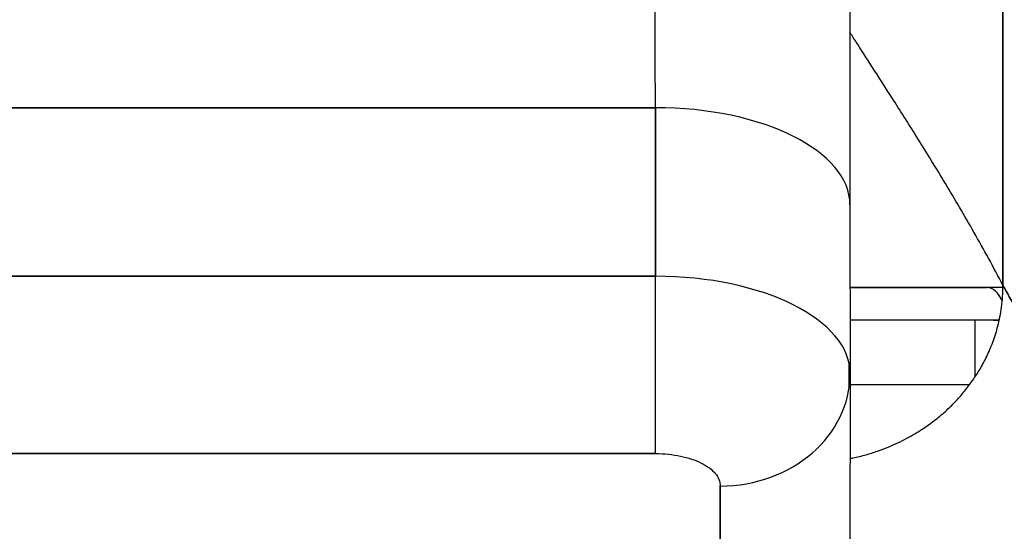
# Model space of a CAD drawing. Extents: x 784 to 1207, y 24 to 294.
# Tile 141 of 217: x 1034.815 to 1035.412, y 109.578 to 109.888. Entities that reach past the tile are written whole.
import ezdxf

# ---------------------------------------------------------------- set-up
doc = ezdxf.new("R2010")
doc.units = 0
doc.header["$LTSCALE"] = 4
doc.header["$MEASUREMENT"] = 0
doc.layers.get('0').update_dxf_attribs({"linetype": 'CONTINUOUS'})
doc.layers.get('DEFPOINTS').update_dxf_attribs({"linetype": 'CONTINUOUS'})
doc.styles.add('ROMANS', font='romans.shx')
doc.dimstyles.new('Default (ANSI)', dxfattribs={"dimscale": 20, "dimtxt": 0.07, "dimasz": 0.07, "dimexe": 0.125, "dimexo": 0.0625, "dimgap": 0.031496, "dimtad": 0, "dimtih": 1, "dimtoh": 1, "dimrnd": 1e-08, "dimzin": 0, "dimdsep": 46, "dimtxsty": 'ROMANS', "dimblk": 'Filled-1', "dimcen": 0.09, "dimdle": 0.393701, "dimclrd": 256, "dimclre": 256, "dimclrt": 256, "dimadec": 0, "dimazin": 0, "dimtfac": 0.928571, "dimtofl": 0, "dimtmove": 0, "dimatfit": 3, "dimfxl": 1, "dimtolj": 1, "dimtzin": 0, "dimlwd": -1, "dimlwe": -1, "dimarcsym": 0})

# ---------------------------------------------------------------- blocks, each defined once
blk = doc.blocks.new('Filled-1')
at = {"color": 0}
for p, q in [((0, 0), (-1, 0.17857)), ((-1, 0.17857), (-1, -0.17857)), ((-1, 0), (0, 0)), ((-1, -0.17857), (0, 0))]:
    blk.add_line(p, q, dxfattribs=at)
at = {"color": 0, "flags": 128}
blk.add_lwpolyline([(-1, -0.17857), (0, 0), (-1, 0.17857), (-1, -0.17857)], dxfattribs=at)
at = {"color": 0}
blk.add_solid([(-1, -0.17857), (0, 0), (-1, 0.17857), (-1, -0.17857)], dxfattribs=at)
blk = doc.blocks.new('*D19')
at = {"transparency": 16777216}
for p, q in [((1033.09995, 108.88735), (1033.09995, 115.33774)), ((1065.16245, 108.8561), (1065.16245, 115.33774)), ((1034.49995, 112.83774), (1044.71451, 112.83774)), ((1063.76245, 112.83774), (1053.54789, 112.83774))]:
    blk.add_line(p, q, dxfattribs=at)
at = {"layer": 'DEFPOINTS', "color": 0, "transparency": 16777216}
for p in [(1033.09995, 112.83774), (1033.09995, 107.63735), (1065.16245, 107.6061)]:
    blk.add_point(p, dxfattribs=at)
at = {"transparency": 16777216, "xscale": 1.400000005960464, "yscale": 1.400000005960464, "zscale": 1.400000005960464, "rotation": 180}
blk.add_blockref('Filled-1', (1033.09995, 112.83774), dxfattribs=at)
at = {"transparency": 16777216, "xscale": 1.400000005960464, "yscale": 1.400000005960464, "zscale": 1.400000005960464}
blk.add_blockref('Filled-1', (1065.16245, 112.83774), dxfattribs=at)
at = {"transparency": 16777216, "insert": (1049.1312, 112.83774), "char_height": 1.4, "attachment_point": 5, "style": 'ROMANS'}
blk.add_mtext('\\A1;\\fTahoma|b0|i0;\\H1.7500;(32.06)\\P\\fTahoma|b0|i0;\\H1.7500;(2 PL.)', dxfattribs=at)
blk = doc.blocks.new('*D20')
at = {"transparency": 16777216}
for p, q in [((1028.84995, 108.88735), (1028.84995, 115.33774)), ((1033.09995, 108.88735), (1033.09995, 115.33774)), ((1026.84995, 112.83774), (1024.84995, 112.83774)), ((1035.09995, 112.83774), (1037.09995, 112.83774))]:
    blk.add_line(p, q, dxfattribs=at)
at = {"layer": 'DEFPOINTS', "color": 0, "transparency": 16777216}
for p in [(1033.09995, 112.83774), (1028.84995, 107.63735), (1033.09995, 107.63735)]:
    blk.add_point(p, dxfattribs=at)
at = {"transparency": 16777216, "xscale": 2, "yscale": 2, "zscale": 2}
blk.add_blockref('Filled-1', (1028.84995, 112.83774), dxfattribs=at)
at = {"transparency": 16777216, "xscale": 2, "yscale": 2, "zscale": 2, "rotation": 180}
blk.add_blockref('Filled-1', (1033.09995, 112.83774), dxfattribs=at)
at = {"transparency": 16777216, "insert": (1021.17241, 112.83774), "char_height": 2, "attachment_point": 5, "style": 'ROMANS'}
blk.add_mtext('\\A1;4.25', dxfattribs=at)
blk = doc.blocks.new('*D22')
at = {"transparency": 16777216}
for p, q in [((996.78745, 108.8561), (996.78745, 123.13991)), ((1065.16245, 108.8561), (1065.16245, 123.13991)), ((998.18745, 120.63991), (1021.18133, 120.63991)), ((1063.76245, 120.63991), (1040.76857, 120.63991))]:
    blk.add_line(p, q, dxfattribs=at)
at = {"layer": 'DEFPOINTS', "color": 0, "transparency": 16777216}
for p in [(996.78745, 120.63991), (996.78745, 107.6061), (1065.16245, 107.6061)]:
    blk.add_point(p, dxfattribs=at)
at = {"transparency": 16777216, "xscale": 1.400000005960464, "yscale": 1.400000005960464, "zscale": 1.400000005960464, "rotation": 180}
blk.add_blockref('Filled-1', (996.78745, 120.63991), dxfattribs=at)
at = {"transparency": 16777216, "xscale": 1.400000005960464, "yscale": 1.400000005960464, "zscale": 1.400000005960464}
blk.add_blockref('Filled-1', (1065.16245, 120.63991), dxfattribs=at)
at = {"transparency": 16777216, "insert": (1030.97495, 120.63991), "char_height": 1.4, "attachment_point": 5, "style": 'ROMANS'}
blk.add_mtext('\\A1;\\fTahoma|b0|i0;\\H1.7500;(68.37)\\P\\fTahoma|b0|i0;\\H1.7500;OPENING WIDTH', dxfattribs=at)

msp = doc.modelspace()

# ---------------------------------------------------------------- linework, layer by layer
for p, q in [((1035.41046, 110.15752), (1035.41071, 109.72726)), ((1035.41071, 109.72726), (1035.41046, 110.15752)), ((1035.19997, 109.83508), (1034.64879, 109.83508)), ((1034.64879, 109.83508), (1035.19997, 109.83508)), ((1035.20005, 109.73279), (1035.19997, 109.83508)), ((1035.19997, 109.83508), (1035.20005, 109.73279)), ((1035.31795, 109.77611), (1035.31802, 109.67383)), ((1034.64886, 109.73279), (1035.20004, 109.73279)), ((1035.20005, 109.73279), (1034.64886, 109.73279)), ((1035.40103, 109.72596), (1035.31799, 109.72596)), ((1035.31799, 109.72596), (1035.40103, 109.72596)), ((1035.4107, 109.72596), (1035.40103, 109.72596)), ((1035.318, 109.70627), (1035.40845, 109.70627)), ((1035.39381, 109.67177), (1035.39381, 109.70627)), ((1035.31802, 109.67357), (1035.31763, 109.4964)), ((1035.31802, 109.67374), (1035.31802, 109.67383)), ((1035.31802, 109.67383), (1035.31802, 109.67374)), ((1035.31802, 109.67357), (1035.31802, 109.67374)), ((1035.31802, 109.67374), (1035.31802, 109.67357)), ((1034.64883, 109.62523), (1035.20001, 109.62523)), ((1035.20001, 109.62523), (1034.64883, 109.62523)), ((1035.23894, 109.42838), (1035.23934, 109.60555)), ((1035.23934, 109.60555), (1035.23894, 109.42838))]:
    msp.add_line(p, q)
for centre, major_axis, ratio, start_param, end_param in [((1035.19881, 109.30947), (0, 1.05122), 0.001274, 5.235988, 6.283185), ((1035.19881, 109.30947), (0, 1.05122), 0.001274, 5.235988, 6.283185), ((1035.19984, 109.77603), (0.11811, 0.00009), 0.5, 0.000003, 1.569326), ((1035.19984, 109.77603), (0.11811, 0.00009), 0.5, 0, 1.569326), ((1035.19996, 109.69342), (0, -0.07874), 0.001274, 0.523599, 2.094395), ((1035.19991, 109.67374), (0.11811, 0.00009), 0.5, 6.281715, 7.852511), ((1034.91643, 109.72589), (0.63977, 0.00007), 0.000059, 0.687905, 0.892258), ((1035.40103, 109.70627), (0, 0.01969), 0.572473, 5.325003, 6.283185), ((1035.40103, 109.70627), (0, 0.01969), 0.572473, 5.325003, 6.283185), ((1035.31692, 109.30947), (0, 0.57878), 0.001274, 5.375707, 5.405858), ((1035.23928, 109.67374), (0.07874, -0.00017), 0.866025, 4.714936, 6.285732), ((1034.91644, 109.66683), (-0.58071, -0.00007), 0.000059, 3.757582, 3.948769)]:
    msp.add_ellipse(centre, major_axis=major_axis, ratio=ratio, start_param=start_param, end_param=end_param)
for points, knots in [([(1035.19881, 110.36069), (1035.21158, 110.36069), (1035.22451, 110.35857), (1035.24849, 110.35047), (1035.25986, 110.34447), (1035.27989, 110.32938), (1035.2888, 110.3201), (1035.30307, 110.29949), (1035.30861, 110.28785), (1035.31374, 110.27043), (1035.31496, 110.26464), (1035.31602, 110.25737), (1035.31625, 110.25534), (1035.31653, 110.25239), (1035.31661, 110.2513), (1035.31673, 110.24951), (1035.31677, 110.24881), (1035.31685, 110.24718), (1035.31688, 110.24649), (1035.31695, 110.24435), (1035.31697, 110.24341), (1035.31704, 110.23912), (1035.31708, 110.23526), (1035.31724, 110.21303), (1035.31736, 110.1821), (1035.31758, 110.09191), (1035.31769, 110.02992), (1035.31784, 109.9028), (1035.3179, 109.84154), (1035.31795, 109.77611)], [0, 0, 0, 0, 0.097299, 0.097299, 0.192839, 0.192839, 0.288437, 0.288437, 0.383953, 0.383953, 0.427936, 0.427936, 0.446211, 0.446211, 0.461497, 0.461497, 0.477937, 0.477937, 0.50808, 0.50808, 0.587591, 0.587591, 0.82609, 0.82609, 1.549302, 1.549302, 2.318815, 2.318815, 2.894496, 2.894496, 2.894496, 2.894496]), ([(1035.41071, 109.72726), (1035.40489, 109.73842), (1035.39899, 109.74916), (1035.39313, 109.75948), (1035.38728, 109.76979), (1035.38145, 109.77969), (1035.37578, 109.78913), (1035.37011, 109.79857), (1035.36458, 109.80755), (1035.35931, 109.816), (1035.35404, 109.82445), (1035.34902, 109.83237), (1035.34438, 109.83965), (1035.33973, 109.84694), (1035.33545, 109.8536), (1035.33165, 109.85951), (1035.32784, 109.86541), (1035.32452, 109.87056), (1035.32177, 109.87482), (1035.32029, 109.87712), (1035.31898, 109.87915), (1035.31786, 109.8809)], [0, 0, 0, 0, 0.125, 0.125, 0.125, 0.25, 0.25, 0.25, 0.375, 0.375, 0.375, 0.5, 0.5, 0.5, 0.625, 0.625, 0.625, 0.75, 0.75, 0.75, 0.8175594, 0.8175594, 0.8175594, 0.8175594]), ([(1035.31791, 109.62218), (1035.31855, 109.62231), (1035.31918, 109.62244), (1035.3198, 109.62257), (1035.32249, 109.62315), (1035.32506, 109.6238), (1035.32753, 109.62449), (1035.32999, 109.62518), (1035.33235, 109.62593), (1035.33461, 109.6267), (1035.33686, 109.62748), (1035.33902, 109.6283), (1035.34108, 109.62914), (1035.34314, 109.62999), (1035.34511, 109.63086), (1035.347, 109.63175), (1035.34888, 109.63265), (1035.35068, 109.63356), (1035.3524, 109.63448), (1035.35413, 109.6354), (1035.35577, 109.63633), (1035.35734, 109.63726), (1035.35892, 109.6382), (1035.36042, 109.63914), (1035.36186, 109.64009), (1035.3633, 109.64104), (1035.36468, 109.64199), (1035.366, 109.64295), (1035.36732, 109.6439), (1035.36858, 109.64486), (1035.3698, 109.64582), (1035.37223, 109.64773), (1035.37447, 109.64964), (1035.37657, 109.65157), (1035.37866, 109.65349), (1035.3806, 109.65543), (1035.38244, 109.65739), (1035.38427, 109.65935), (1035.386, 109.66133), (1035.38766, 109.66337), (1035.38931, 109.66541), (1035.39088, 109.6675), (1035.39239, 109.66968), (1035.39391, 109.67186), (1035.39537, 109.67412), (1035.39677, 109.67651), (1035.39818, 109.67891), (1035.39953, 109.68143), (1035.40082, 109.68412), (1035.40211, 109.68681), (1035.40335, 109.68967), (1035.40449, 109.69274), (1035.40563, 109.69581), (1035.40668, 109.6991), (1035.40759, 109.70265), (1035.40851, 109.7062), (1035.40929, 109.71001), (1035.40984, 109.7141), (1035.41039, 109.71819), (1035.41071, 109.72257), (1035.41071, 109.72726)], [0.0864756, 0.0864756, 0.0864756, 0.0864756, 0.09375, 0.09375, 0.09375, 0.125, 0.125, 0.125, 0.15625, 0.15625, 0.15625, 0.1875, 0.1875, 0.1875, 0.21875, 0.21875, 0.21875, 0.25, 0.25, 0.25, 0.28125, 0.28125, 0.28125, 0.3125, 0.3125, 0.3125, 0.34375, 0.34375, 0.34375, 0.375, 0.375, 0.375, 0.4375, 0.4375, 0.4375, 0.5, 0.5, 0.5, 0.5625, 0.5625, 0.5625, 0.625, 0.625, 0.625, 0.6875, 0.6875, 0.6875, 0.75, 0.75, 0.75, 0.8125, 0.8125, 0.8125, 0.875, 0.875, 0.875, 0.9375, 0.9375, 0.9375, 1, 1, 1, 1]), ([(1035.41071, 109.72726), (1035.41563, 109.71784), (1035.4212, 109.70928), (1035.42733, 109.70135), (1035.43346, 109.69342), (1035.44014, 109.68613), (1035.4473, 109.67924), (1035.45445, 109.67235), (1035.46207, 109.66586), (1035.47007, 109.65956), (1035.47806, 109.65327), (1035.48643, 109.64715), (1035.49509, 109.64102), (1035.50374, 109.63489), (1035.51268, 109.62874), (1035.5218, 109.62237), (1035.53093, 109.61601), (1035.54025, 109.60944), (1035.54967, 109.60248), (1035.55909, 109.59553), (1035.56861, 109.58819), (1035.57814, 109.58032), (1035.58766, 109.57245), (1035.59719, 109.56405), (1035.60664, 109.55499)], [0, 0, 0, 0, 0.125006, 0.125006, 0.125006, 0.250011, 0.250011, 0.250011, 0.375017, 0.375017, 0.375017, 0.500022, 0.500022, 0.500022, 0.625028, 0.625028, 0.625028, 0.750033, 0.750033, 0.750033, 0.875039, 0.875039, 0.875039, 1, 1, 1, 1]), ([(1035.60664, 109.55499), (1035.59719, 109.56405), (1035.58765, 109.57245), (1035.57813, 109.58032), (1035.5686, 109.58819), (1035.55908, 109.59553), (1035.54966, 109.60249), (1035.54025, 109.60944), (1035.53093, 109.61602), (1035.5218, 109.62238), (1035.51267, 109.62874), (1035.50373, 109.63489), (1035.49508, 109.64102), (1035.48643, 109.64716), (1035.47806, 109.65327), (1035.47006, 109.65957), (1035.46207, 109.66586), (1035.45445, 109.67235), (1035.44729, 109.67924), (1035.44014, 109.68613), (1035.43345, 109.69342), (1035.42733, 109.70135), (1035.4212, 109.70928), (1035.41563, 109.71784), (1035.41071, 109.72726)], [0, 0, 0, 0, 0.124999, 0.124999, 0.124999, 0.25, 0.25, 0.25, 0.375, 0.375, 0.375, 0.5, 0.5, 0.5, 0.625, 0.625, 0.625, 0.75, 0.75, 0.75, 0.875, 0.875, 0.875, 1, 1, 1, 1]), ([(1035.39802, 109.70627), (1035.39804, 109.70627), (1035.39807, 109.70627), (1035.39809, 109.70627), (1035.3985, 109.70627), (1035.39892, 109.70627), (1035.39935, 109.70627)], [0.3283674, 0.3283674, 0.3283674, 0.3283674, 0.33333333, 0.33333333, 0.33333333, 0.41458416, 0.41458416, 0.41458416, 0.41458416]), ([(1035.20001, 109.62523), (1035.20547, 109.62518), (1035.21047, 109.62469), (1035.21515, 109.62371), (1035.21983, 109.62274), (1035.22419, 109.62128), (1035.22782, 109.61946), (1035.23146, 109.61764), (1035.23437, 109.61545), (1035.23631, 109.61311), (1035.23826, 109.61077), (1035.23924, 109.60827), (1035.23934, 109.60555)], [0, 0, 0, 0, 0.25, 0.25, 0.25, 0.5, 0.5, 0.5, 0.75, 0.75, 0.75, 1, 1, 1, 1])]:
    msp.add_open_spline(points, degree=3, knots=knots)
for points in [[(1035.4107, 109.72596), (1035.40751, 109.72596), (1035.40428, 109.72596), (1035.40103, 109.72596)], [(1035.40372, 109.70627), (1035.40525, 109.70626), (1035.40684, 109.70622), (1035.40845, 109.70624)], [(1035.3175, 109.66585), (1035.3175, 109.67042), (1035.31749, 109.67495), (1035.31749, 109.67943)]]:
    msp.add_open_spline(points, degree=3)

# ---------------------------------------------------------------- dimensions: what is measured, and where the dimension line sits
for base, p1, p2, text, picture, middle in [((996.7874514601, 120.6399118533), (1065.1624514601, 107.6060975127), (996.7874514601, 107.6060975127), '\\fTahoma|b0|i0;\\H1.7500;(<>)\\P\\fTahoma|b0|i0;\\H1.7500;OPENING WIDTH', '*D22', (1030.9749514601, 120.6399118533)), ((1033.09995, 112.83774), (1065.16245, 107.6061), (1033.09995, 107.63735), '\\fTahoma|b0|i0;\\H1.7500;(<>)\\P\\fTahoma|b0|i0;\\H1.7500;(2 PL.)', '*D19', (1049.1312, 112.83774))]:
    dim = msp.add_linear_dim(base=base, p1=p1, p2=p2, angle=180, text=text, dimstyle='Default (ANSI)', override={"dimgap": 0.031496, "dimtih": 0, "dimtoh": 0, "dimdec": 2, "dimtol": 0, "dimlim": 0, "dimtp": 0, "dimtm": 0, "dimtdec": 2, "dimatfit": 1})
    dim.commit()
    dim.dimension.update_dxf_attribs({"geometry": picture, "text_midpoint": middle, "dimtype": 160})
dim = msp.add_linear_dim(base=(1033.09995, 112.83774), p1=(1028.84995, 107.63735), p2=(1033.09995, 107.63735), angle=180, dimstyle='Default (ANSI)', override={"dimtxt": 0.1, "dimasz": 0.1, "dimgap": 0.031496, "dimtih": 0, "dimtoh": 0, "dimdec": 2, "dimtol": 0, "dimlim": 0, "dimtp": 0, "dimtm": 0, "dimtdec": 2, "dimatfit": 1})
dim.commit()
dim.dimension.update_dxf_attribs({"geometry": '*D20', "text_midpoint": (1021.17241, 112.83774), "dimtype": 160})

doc.saveas('drawing.dxf')
